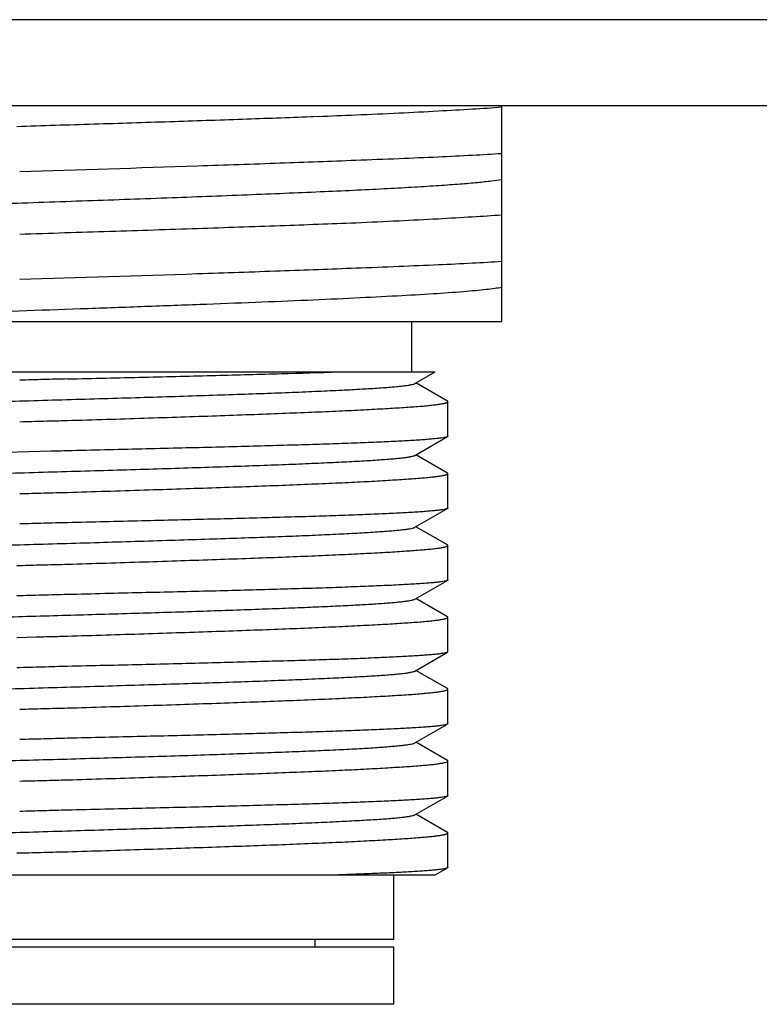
# Model space of a CAD drawing. Header units: millimetres. Extents: x 67 to 511, y 33 to 406.
# Tile 5 of 12: x 251 to 261, y 126 to 140. Entities that reach past the tile are written whole.
import ezdxf

# ---------------------------------------------------------------- set-up
doc = ezdxf.new("R2010")
doc.units = ezdxf.units.MM
doc.header["$LTSCALE"] = 32.67
doc.layers.get('0').update_dxf_attribs({"linetype": 'CONTINUOUS'})

msp = doc.modelspace()

# ---------------------------------------------------------------- linework, layer by layer
for p, q in [((290.157, 139.899), (193.657, 139.899)), ((290.157, 138.699), (193.657, 138.699)), ((257.844, 135.699), (257.844, 138.699)), ((255.185, 138.55), (255.219, 138.551)), ((255.219, 138.551), (255.289, 138.554)), ((244.344, 135.699), (257.844, 135.699)), ((256.594, 134.999), (256.594, 135.699)), ((245.094, 134.999), (256.917, 134.999)), ((256.636, 134.836), (256.917, 134.998)), ((257.087, 134.591), (256.65, 134.844)), ((257.094, 134.104), (257.094, 134.583)), ((256.636, 133.836), (257.089, 134.097)), ((251.573, 133.894), (250.951, 133.877)), ((257.087, 133.591), (256.65, 133.844)), ((257.094, 133.104), (257.094, 133.583)), ((256.636, 132.836), (257.089, 133.097)), ((257.087, 132.591), (256.65, 132.844)), ((257.094, 132.104), (257.094, 132.583)), ((251.094, 132.304), (251.175, 132.306)), ((256.636, 131.836), (257.089, 132.097)), ((257.087, 131.591), (256.65, 131.844)), ((257.094, 131.104), (257.094, 131.583)), ((251.094, 131.304), (251.359, 131.311)), ((256.636, 130.836), (257.089, 131.097)), ((257.094, 131.104), (257.089, 131.097)), ((257.087, 130.591), (256.65, 130.844)), ((257.094, 130.104), (257.094, 130.583)), ((256.636, 129.836), (257.089, 130.097)), ((257.094, 130.104), (257.089, 130.097)), ((257.087, 129.591), (256.65, 129.844)), ((257.094, 129.104), (257.094, 129.583)), ((256.636, 128.836), (257.089, 129.097)), ((257.087, 128.591), (256.65, 128.844)), ((257.094, 128.104), (257.094, 128.583)), ((251.094, 128.304), (251.135, 128.305)), ((256.917, 127.998), (257.089, 128.097)), ((245.094, 127.999), (256.917, 127.999)), ((256.344, 127.099), (256.344, 127.999)), ((256.344, 127.099), (245.844, 127.099)), ((255.244, 127.099), (255.244, 126.999)), ((245.844, 126.999), (256.344, 126.999)), ((256.344, 126.199), (256.344, 126.999)), ((256.344, 126.199), (245.844, 126.199))]:
    msp.add_line(p, q)
for centre, radius, start, end in [((248.105, 331.716), 193.296, 272.12981, 272.28496), ((254.636, 29.47), 104.468, 91.55497, 91.68024)]:
    msp.add_arc(centre, radius, start, end)
for points, knots in [([(255.812, 138.574), (256.013, 138.583), (256.395, 138.6), (256.937, 138.628), (257.414, 138.655), (257.709, 138.674), (257.844, 138.684)], [0, 0, 0, 0, 0.296755, 0.564311, 0.7996, 1, 1, 1, 1]), ([(251.094, 138.414), (251.453, 138.426), (252.163, 138.448), (253.211, 138.481), (254.216, 138.515), (254.869, 138.538), (255.185, 138.55)], [0, 0, 0, 0, 0.263081, 0.52086, 0.768154, 1, 1, 1, 1]), ([(257.844, 138.033), (257.709, 138.025), (257.414, 138.008), (256.937, 137.985), (256.395, 137.962), (256.013, 137.947), (255.812, 137.94)], [0, 0, 0, 0, 0.200363, 0.435638, 0.703209, 1, 1, 1, 1]), ([(255.812, 137.94), (255.462, 137.926), (254.728, 137.899), (253.169, 137.845), (251.96, 137.807), (251.135, 137.782)], [0, 0, 0, 0, 0.224538, 0.470619, 1, 1, 1, 1]), ([(244.345, 137.001), (244.358, 137.005), (244.39, 137.013), (244.445, 137.023), (244.513, 137.034), (244.629, 137.049), (244.805, 137.067), (245.054, 137.087), (245.35, 137.108), (245.692, 137.129), (246.077, 137.15), (246.501, 137.171), (246.961, 137.192), (247.637, 137.221), (248.544, 137.256), (249.484, 137.291), (250.268, 137.318), (251.071, 137.346), (252.067, 137.381), (253.233, 137.422), (254.169, 137.458), (254.877, 137.487), (255.366, 137.508), (255.823, 137.528), (256.242, 137.55), (256.622, 137.571), (256.958, 137.592), (257.249, 137.612), (257.492, 137.633), (257.685, 137.653), (257.797, 137.669), (257.844, 137.678)], [0, 0, 0, 0, 0.00317, 0.007295, 0.01237, 0.018391, 0.033226, 0.051718, 0.073765, 0.099182, 0.12774, 0.159212, 0.193371, 0.229975, 0.309301, 0.394652, 0.438777, 0.483406, 0.572773, 0.659963, 0.742242, 0.780739, 0.817062, 0.85093, 0.88207, 0.910246, 0.935238, 0.956858, 0.974948, 0.989354, 1, 1, 1, 1]), ([(255.812, 137.074), (256.013, 137.083), (256.395, 137.1), (256.937, 137.128), (257.414, 137.155), (257.709, 137.174), (257.844, 137.184)], [0, 0, 0, 0, 0.296753, 0.564307, 0.799597, 1, 1, 1, 1]), ([(251.135, 136.916), (251.554, 136.929), (252.379, 136.954), (253.588, 136.994), (254.728, 137.033), (255.462, 137.06), (255.812, 137.074)], [0, 0, 0, 0, 0.268514, 0.529384, 0.775465, 1, 1, 1, 1]), ([(257.844, 136.533), (257.709, 136.524), (257.414, 136.507), (256.937, 136.485), (256.395, 136.462), (256.013, 136.447), (255.812, 136.44)], [0, 0, 0, 0, 0.20037, 0.43564, 0.703206, 1, 1, 1, 1]), ([(255.812, 136.44), (255.462, 136.426), (254.728, 136.399), (253.169, 136.345), (251.96, 136.307), (251.135, 136.282)], [0, 0, 0, 0, 0.224538, 0.47062, 1, 1, 1, 1]), ([(247.121, 135.699), (247.62, 135.72), (248.671, 135.761), (250.292, 135.82), (251.694, 135.868), (252.816, 135.908), (253.627, 135.938), (254.398, 135.967), (255.118, 135.997), (255.776, 136.027), (256.361, 136.056), (256.864, 136.085), (257.228, 136.11), (257.473, 136.132), (257.619, 136.146), (257.74, 136.161), (257.813, 136.172), (257.844, 136.178)], [0, 0, 0, 0, 0.139626, 0.293935, 0.45324, 0.531656, 0.60761, 0.679905, 0.7474, 0.809049, 0.863889, 0.911077, 0.949844, 0.965879, 0.979595, 0.990981, 1, 1, 1, 1]), ([(251.801, 134.9), (251.98, 134.905), (252.334, 134.913), (252.858, 134.925), (253.367, 134.937), (254.006, 134.953), (254.738, 134.972), (255.307, 134.989), (255.571, 134.999)], [0, 0, 0, 0, 0.142086, 0.281472, 0.417022, 0.547625, 0.789769, 1, 1, 1, 1]), ([(245.634, 134.352), (245.636, 134.353), (245.643, 134.356), (245.66, 134.361), (245.689, 134.368), (245.732, 134.375), (245.789, 134.383), (245.857, 134.39), (245.937, 134.398), (246.029, 134.405), (246.174, 134.415), (246.383, 134.428), (246.666, 134.443), (246.989, 134.458), (247.349, 134.473), (247.744, 134.488), (248.169, 134.503), (248.621, 134.518), (249.096, 134.533), (249.589, 134.548), (250.097, 134.564), (250.613, 134.579), (251.134, 134.594), (251.656, 134.609), (252.172, 134.624), (252.679, 134.639), (253.172, 134.654), (253.647, 134.669), (254.099, 134.684), (254.525, 134.699), (254.92, 134.714), (255.28, 134.729), (255.603, 134.744), (255.886, 134.759), (256.096, 134.772), (256.241, 134.782), (256.333, 134.79), (256.413, 134.797), (256.481, 134.805), (256.537, 134.812), (256.581, 134.82), (256.61, 134.826), (256.627, 134.831), (256.634, 134.834), (256.636, 134.836)], [0, 0, 0, 0, 0.000806, 0.001873, 0.004818, 0.00886, 0.013998, 0.020227, 0.027534, 0.035903, 0.045314, 0.067181, 0.092949, 0.122388, 0.155233, 0.191184, 0.22992, 0.271093, 0.314331, 0.359244, 0.405427, 0.452462, 0.499927, 0.547392, 0.59443, 0.640617, 0.685534, 0.728774, 0.769954, 0.808704, 0.844665, 0.87751, 0.906959, 0.932749, 0.954631, 0.964043, 0.97241, 0.979719, 0.985955, 0.991107, 0.995164, 0.998121, 0.999192, 1, 1, 1, 1]), ([(251.801, 134.9), (251.746, 134.899), (251.635, 134.896), (251.469, 134.891), (251.302, 134.887), (251.191, 134.884), (251.135, 134.882)], [0, 0, 0, 0, 0.249248, 0.499129, 0.749443, 1, 1, 1, 1]), ([(251.802, 134.322), (251.981, 134.328), (252.336, 134.338), (252.862, 134.355), (253.373, 134.372), (253.865, 134.388), (254.334, 134.405), (254.777, 134.422), (255.189, 134.438), (255.568, 134.454), (255.91, 134.471), (256.212, 134.487), (256.472, 134.503), (256.661, 134.516), (256.79, 134.527), (256.869, 134.535), (256.936, 134.543), (256.985, 134.55), (257.018, 134.556), (257.038, 134.559), (257.055, 134.563), (257.069, 134.567), (257.08, 134.571), (257.088, 134.575), (257.094, 134.579), (257.094, 134.583)], [0, 0, 0, 0, 0.101318, 0.200702, 0.297337, 0.390428, 0.479208, 0.562949, 0.64096, 0.712602, 0.777287, 0.834485, 0.883727, 0.924615, 0.941822, 0.956825, 0.969597, 0.980117, 0.984528, 0.988373, 0.991652, 0.994368, 0.996529, 0.998153, 1, 1, 1, 1]), ([(257.094, 134.583), (257.094, 134.583), (257.094, 134.585), (257.091, 134.588), (257.089, 134.59), (257.087, 134.591)], [0, 0, 0, 0, 0.186333, 0.528874, 1, 1, 1, 1]), ([(251.135, 134.305), (251.191, 134.306), (251.302, 134.309), (251.469, 134.314), (251.636, 134.318), (251.747, 134.321), (251.802, 134.322)], [0, 0, 0, 0, 0.250558, 0.500874, 0.750754, 1, 1, 1, 1]), ([(257.089, 134.097), (257.086, 134.096), (257.081, 134.093), (257.065, 134.089), (257.039, 134.083), (256.998, 134.077), (256.946, 134.07), (256.883, 134.064), (256.809, 134.058), (256.723, 134.051), (256.588, 134.043), (256.392, 134.032), (256.127, 134.02), (255.822, 134.008), (255.481, 133.995), (255.106, 133.983), (254.7, 133.972), (254.266, 133.96), (253.807, 133.948), (253.327, 133.936), (252.656, 133.92), (252.146, 133.908), (251.801, 133.9)], [0, 0, 0, 0, 0.001495, 0.003501, 0.009092, 0.016822, 0.026696, 0.038702, 0.052817, 0.06902, 0.087282, 0.129834, 0.180157, 0.237858, 0.302498, 0.373573, 0.450537, 0.532793, 0.619705, 0.710589, 0.80476, 1, 1, 1, 1]), ([(257.094, 134.104), (257.094, 134.103), (257.094, 134.102), (257.092, 134.099), (257.09, 134.098), (257.089, 134.097)], [0, 0, 0, 0, 0.187668, 0.530383, 1, 1, 1, 1]), ([(245.634, 133.352), (245.636, 133.353), (245.643, 133.356), (245.66, 133.361), (245.688, 133.368), (245.732, 133.375), (245.789, 133.382), (245.857, 133.39), (245.937, 133.398), (246.029, 133.405), (246.174, 133.416), (246.383, 133.428), (246.666, 133.443), (246.989, 133.458), (247.349, 133.473), (247.744, 133.488), (248.169, 133.503), (248.621, 133.518), (249.096, 133.533), (249.589, 133.548), (250.096, 133.564), (250.613, 133.579), (251.134, 133.594), (251.656, 133.609), (252.172, 133.624), (252.679, 133.639), (253.173, 133.654), (253.647, 133.669), (254.1, 133.684), (254.525, 133.699), (254.92, 133.714), (255.28, 133.729), (255.604, 133.744), (255.886, 133.759), (256.096, 133.772), (256.241, 133.782), (256.333, 133.79), (256.413, 133.797), (256.481, 133.805), (256.537, 133.812), (256.581, 133.82), (256.61, 133.826), (256.627, 133.831), (256.634, 133.834), (256.636, 133.836)], [0, 0, 0, 0, 0.000805, 0.001873, 0.00482, 0.008863, 0.014003, 0.020229, 0.027528, 0.035889, 0.045298, 0.067168, 0.092942, 0.122376, 0.155212, 0.191168, 0.229911, 0.271083, 0.314318, 0.359235, 0.405423, 0.45246, 0.499927, 0.547395, 0.594433, 0.640624, 0.685547, 0.728788, 0.769963, 0.808714, 0.844685, 0.877529, 0.906966, 0.932753, 0.954647, 0.96406, 0.972422, 0.979723, 0.98595, 0.991096, 0.995151, 0.998114, 0.999189, 1, 1, 1, 1]), ([(251.802, 133.322), (252.157, 133.333), (252.683, 133.349), (253.373, 133.372), (253.865, 133.388), (254.334, 133.405), (254.777, 133.421), (255.189, 133.438), (255.568, 133.454), (255.91, 133.47), (256.212, 133.487), (256.472, 133.503), (256.661, 133.516), (256.79, 133.528), (256.869, 133.535), (256.936, 133.543), (256.985, 133.55), (257.018, 133.555), (257.038, 133.559), (257.055, 133.563), (257.069, 133.567), (257.08, 133.571), (257.088, 133.575), (257.094, 133.58), (257.094, 133.583)], [0, 0, 0, 0, 0.200704, 0.297337, 0.390418, 0.479199, 0.562938, 0.640949, 0.712588, 0.777273, 0.834469, 0.883711, 0.9246, 0.941806, 0.956806, 0.969577, 0.980097, 0.984507, 0.988352, 0.991631, 0.99435, 0.996516, 0.998145, 1, 1, 1, 1]), ([(257.094, 133.583), (257.094, 133.584), (257.094, 133.585), (257.091, 133.588), (257.089, 133.59), (257.087, 133.591)], [0, 0, 0, 0, 0.187313, 0.530031, 1, 1, 1, 1]), ([(251.135, 133.305), (251.191, 133.306), (251.302, 133.309), (251.469, 133.314), (251.636, 133.318), (251.747, 133.321), (251.802, 133.322)], [0, 0, 0, 0, 0.250559, 0.500874, 0.750754, 1, 1, 1, 1]), ([(257.089, 133.097), (257.086, 133.096), (257.081, 133.093), (257.065, 133.089), (257.039, 133.083), (256.998, 133.077), (256.947, 133.07), (256.883, 133.064), (256.809, 133.058), (256.724, 133.051), (256.588, 133.043), (256.392, 133.032), (256.127, 133.02), (255.822, 133.008), (255.481, 132.995), (255.106, 132.983), (254.7, 132.972), (254.266, 132.96), (253.807, 132.948), (253.327, 132.936), (252.656, 132.92), (252.146, 132.908), (251.801, 132.9)], [0, 0, 0, 0, 0.001493, 0.003496, 0.009083, 0.016808, 0.026679, 0.038681, 0.052793, 0.068993, 0.087253, 0.129801, 0.180121, 0.237821, 0.302462, 0.373538, 0.450504, 0.532764, 0.61968, 0.71057, 0.804747, 1, 1, 1, 1]), ([(257.094, 133.104), (257.094, 133.103), (257.094, 133.102), (257.092, 133.099), (257.09, 133.098), (257.089, 133.097)], [0, 0, 0, 0, 0.187808, 0.530569, 1, 1, 1, 1]), ([(251.801, 132.9), (251.746, 132.899), (251.635, 132.896), (251.469, 132.891), (251.302, 132.887), (251.191, 132.884), (251.135, 132.882)], [0, 0, 0, 0, 0.249248, 0.499129, 0.749443, 1, 1, 1, 1]), ([(245.634, 132.352), (245.637, 132.353), (245.643, 132.356), (245.66, 132.362), (245.689, 132.368), (245.733, 132.375), (245.789, 132.383), (245.858, 132.39), (245.938, 132.398), (246.03, 132.405), (246.175, 132.416), (246.385, 132.429), (246.668, 132.443), (246.991, 132.458), (247.352, 132.473), (247.746, 132.488), (248.172, 132.503), (248.624, 132.518), (249.268, 132.539), (250.108, 132.564), (251.137, 132.594), (252.165, 132.623), (253.005, 132.649), (253.649, 132.669), (254.101, 132.684), (254.526, 132.699), (254.921, 132.714), (255.281, 132.729), (255.604, 132.744), (255.887, 132.759), (256.096, 132.772), (256.241, 132.782), (256.333, 132.79), (256.413, 132.797), (256.481, 132.805), (256.537, 132.812), (256.581, 132.819), (256.61, 132.826), (256.627, 132.831), (256.634, 132.834), (256.636, 132.836)], [0, 0, 0, 0, 0.000811, 0.001884, 0.004846, 0.008908, 0.014069, 0.020315, 0.027633, 0.036007, 0.045422, 0.067307, 0.093109, 0.12257, 0.155416, 0.191374, 0.23013, 0.271312, 0.314547, 0.405645, 0.500137, 0.594621, 0.685706, 0.728938, 0.770095, 0.808822, 0.844778, 0.87762, 0.907038, 0.9328, 0.954683, 0.964099, 0.972464, 0.979761, 0.985979, 0.991113, 0.995158, 0.998114, 0.999188, 1, 1, 1, 1]), ([(251.802, 132.322), (251.981, 132.328), (252.336, 132.338), (252.862, 132.355), (253.373, 132.372), (253.865, 132.388), (254.334, 132.405), (254.777, 132.421), (255.189, 132.438), (255.568, 132.454), (255.91, 132.471), (256.212, 132.487), (256.472, 132.503), (256.661, 132.516), (256.79, 132.528), (256.869, 132.535), (256.936, 132.543), (256.985, 132.55), (257.018, 132.555), (257.038, 132.559), (257.055, 132.563), (257.069, 132.567), (257.08, 132.571), (257.088, 132.575), (257.094, 132.579), (257.094, 132.583)], [0, 0, 0, 0, 0.101294, 0.200705, 0.297335, 0.390419, 0.479201, 0.562939, 0.640949, 0.712591, 0.777273, 0.83447, 0.883712, 0.924601, 0.941807, 0.95681, 0.96958, 0.980097, 0.984507, 0.988352, 0.991631, 0.994349, 0.996513, 0.99814, 1, 1, 1, 1]), ([(257.094, 132.583), (257.094, 132.583), (257.094, 132.585), (257.091, 132.588), (257.089, 132.59), (257.087, 132.591)], [0, 0, 0, 0, 0.1873, 0.530026, 1, 1, 1, 1]), ([(251.175, 132.306), (251.227, 132.307), (251.332, 132.31), (251.489, 132.315), (251.646, 132.318), (251.75, 132.321), (251.802, 132.322)], [0, 0, 0, 0, 0.250565, 0.500866, 0.750737, 1, 1, 1, 1]), ([(257.089, 132.097), (257.086, 132.096), (257.081, 132.093), (257.065, 132.089), (257.039, 132.083), (256.999, 132.077), (256.947, 132.07), (256.884, 132.064), (256.809, 132.058), (256.724, 132.051), (256.588, 132.043), (256.392, 132.032), (256.127, 132.02), (255.823, 132.008), (255.481, 131.995), (255.106, 131.983), (254.547, 131.967), (253.952, 131.951), (253.327, 131.936), (252.656, 131.921), (252.146, 131.908), (251.801, 131.9)], [0, 0, 0, 0, 0.001491, 0.003492, 0.009075, 0.016798, 0.026666, 0.038665, 0.052775, 0.068973, 0.087231, 0.129776, 0.180094, 0.237793, 0.302434, 0.373511, 0.450479, 0.619662, 0.710556, 0.804737, 1, 1, 1, 1]), ([(257.094, 132.104), (257.094, 132.103), (257.094, 132.102), (257.092, 132.099), (257.09, 132.098), (257.089, 132.097)], [0, 0, 0, 0, 0.187881, 0.530671, 1, 1, 1, 1]), ([(245.819, 131.386), (245.868, 131.391), (245.981, 131.401), (246.168, 131.415), (246.395, 131.429), (246.769, 131.449), (247.318, 131.472), (248.061, 131.5), (248.9, 131.527), (249.809, 131.555), (250.759, 131.583), (251.72, 131.611), (252.664, 131.638), (253.56, 131.666), (254.264, 131.69), (254.782, 131.709), (255.131, 131.723), (255.448, 131.737), (255.731, 131.751), (255.979, 131.764), (256.162, 131.776), (256.289, 131.786), (256.369, 131.793), (256.439, 131.8), (256.499, 131.807), (256.548, 131.814), (256.587, 131.821), (256.613, 131.827), (256.628, 131.832), (256.634, 131.834), (256.636, 131.836)], [0, 0, 0, 0, 0.013736, 0.031161, 0.052156, 0.076588, 0.134925, 0.204318, 0.282661, 0.367474, 0.456151, 0.545916, 0.633977, 0.717609, 0.794187, 0.829083, 0.861358, 0.890744, 0.917009, 0.939963, 0.959439, 0.967821, 0.975275, 0.981787, 0.987346, 0.991944, 0.99558, 0.998259, 0.999244, 1, 1, 1, 1]), ([(251.801, 131.9), (251.743, 131.899), (251.625, 131.895), (251.448, 131.891), (251.271, 131.886), (251.153, 131.883), (251.094, 131.881)], [0, 0, 0, 0, 0.249235, 0.499127, 0.749456, 1, 1, 1, 1]), ([(251.802, 131.322), (252.157, 131.333), (252.683, 131.349), (253.373, 131.372), (253.865, 131.388), (254.334, 131.405), (254.777, 131.421), (255.189, 131.438), (255.568, 131.454), (255.91, 131.471), (256.212, 131.487), (256.472, 131.503), (256.661, 131.516), (256.79, 131.528), (256.869, 131.535), (256.936, 131.543), (256.985, 131.55), (257.018, 131.555), (257.038, 131.559), (257.055, 131.563), (257.069, 131.567), (257.08, 131.571), (257.088, 131.575), (257.094, 131.579), (257.094, 131.583)], [0, 0, 0, 0, 0.200705, 0.297336, 0.39042, 0.479202, 0.56294, 0.64095, 0.712592, 0.777275, 0.834473, 0.883713, 0.924603, 0.941809, 0.956813, 0.969584, 0.9801, 0.98451, 0.988354, 0.991633, 0.99435, 0.996513, 0.99814, 1, 1, 1, 1]), ([(257.094, 131.583), (257.094, 131.583), (257.094, 131.585), (257.091, 131.588), (257.089, 131.59), (257.087, 131.591)], [0, 0, 0, 0, 0.186506, 0.528978, 1, 1, 1, 1]), ([(251.359, 131.311), (251.433, 131.313), (251.581, 131.317), (251.728, 131.32), (251.802, 131.322)], [0, 0, 0, 0, 0.500754, 1, 1, 1, 1]), ([(257.089, 131.097), (257.086, 131.096), (257.081, 131.094), (257.065, 131.089), (257.039, 131.083), (256.998, 131.077), (256.946, 131.07), (256.883, 131.064), (256.809, 131.058), (256.723, 131.051), (256.588, 131.043), (256.392, 131.032), (256.126, 131.02), (255.822, 131.007), (255.481, 130.995), (255.106, 130.984), (254.7, 130.972), (254.266, 130.96), (253.807, 130.948), (253.327, 130.936), (252.656, 130.92), (252.146, 130.908), (251.801, 130.9)], [0, 0, 0, 0, 0.001496, 0.003503, 0.0091, 0.016835, 0.026709, 0.038714, 0.052832, 0.069035, 0.087296, 0.129852, 0.180174, 0.237877, 0.302515, 0.373589, 0.450552, 0.532806, 0.619716, 0.7106, 0.804766, 1, 1, 1, 1]), ([(245.634, 130.352), (245.637, 130.353), (245.643, 130.356), (245.66, 130.361), (245.689, 130.368), (245.733, 130.375), (245.789, 130.382), (245.857, 130.39), (245.938, 130.397), (246.029, 130.405), (246.175, 130.416), (246.384, 130.429), (246.667, 130.443), (246.99, 130.458), (247.351, 130.473), (247.745, 130.488), (248.329, 130.509), (249.116, 130.535), (250.107, 130.564), (251.135, 130.593), (252.163, 130.623), (253.003, 130.649), (253.647, 130.669), (254.099, 130.683), (254.525, 130.698), (254.919, 130.714), (255.28, 130.729), (255.603, 130.744), (255.886, 130.759), (256.095, 130.772), (256.24, 130.782), (256.332, 130.789), (256.412, 130.797), (256.48, 130.804), (256.536, 130.811), (256.58, 130.819), (256.61, 130.826), (256.627, 130.831), (256.633, 130.834), (256.636, 130.836)], [0, 0, 0, 0, 0.000813, 0.001887, 0.004844, 0.008895, 0.01404, 0.020273, 0.027584, 0.03596, 0.045379, 0.067255, 0.093029, 0.122476, 0.155329, 0.191285, 0.230018, 0.314426, 0.40552, 0.500011, 0.594504, 0.685588, 0.72881, 0.769972, 0.808705, 0.844672, 0.877543, 0.907009, 0.932768, 0.954596, 0.963989, 0.972346, 0.979649, 0.985883, 0.991037, 0.995104, 0.998085, 0.999173, 1, 1, 1, 1]), ([(251.801, 130.9), (251.743, 130.899), (251.625, 130.895), (251.448, 130.891), (251.271, 130.886), (251.153, 130.883), (251.094, 130.881)], [0, 0, 0, 0, 0.249235, 0.499127, 0.749456, 1, 1, 1, 1]), ([(251.802, 130.322), (252.157, 130.333), (252.847, 130.354), (253.694, 130.382), (254.334, 130.405), (254.777, 130.421), (255.189, 130.438), (255.568, 130.454), (255.91, 130.471), (256.212, 130.487), (256.472, 130.503), (256.661, 130.516), (256.79, 130.528), (256.869, 130.536), (256.936, 130.543), (256.985, 130.55), (257.018, 130.555), (257.038, 130.559), (257.055, 130.563), (257.069, 130.567), (257.08, 130.571), (257.088, 130.575), (257.094, 130.58), (257.094, 130.583)], [0, 0, 0, 0, 0.200697, 0.390419, 0.479197, 0.562935, 0.640945, 0.712586, 0.77727, 0.834465, 0.883706, 0.924595, 0.941802, 0.956804, 0.969574, 0.980091, 0.984501, 0.988345, 0.991624, 0.994342, 0.996507, 0.998136, 1, 1, 1, 1]), ([(257.094, 130.583), (257.094, 130.584), (257.094, 130.586), (257.091, 130.588), (257.089, 130.59), (257.087, 130.591)], [0, 0, 0, 0, 0.187716, 0.530505, 1, 1, 1, 1]), ([(251.135, 130.305), (251.191, 130.306), (251.302, 130.309), (251.469, 130.314), (251.636, 130.318), (251.747, 130.321), (251.802, 130.322)], [0, 0, 0, 0, 0.250558, 0.500874, 0.750754, 1, 1, 1, 1]), ([(257.089, 130.097), (257.086, 130.096), (257.081, 130.094), (257.065, 130.089), (257.039, 130.083), (256.999, 130.077), (256.947, 130.07), (256.884, 130.064), (256.809, 130.058), (256.724, 130.051), (256.588, 130.043), (256.393, 130.032), (256.127, 130.02), (255.823, 130.007), (255.482, 129.995), (255.107, 129.984), (254.7, 129.972), (254.266, 129.96), (253.641, 129.944), (252.817, 129.924), (252.146, 129.908), (251.801, 129.9)], [0, 0, 0, 0, 0.001489, 0.003488, 0.009071, 0.016793, 0.026655, 0.03865, 0.052758, 0.068953, 0.087206, 0.12975, 0.180064, 0.237764, 0.302403, 0.373482, 0.450452, 0.532717, 0.619641, 0.804725, 1, 1, 1, 1]), ([(251.801, 129.9), (251.746, 129.899), (251.635, 129.896), (251.469, 129.891), (251.302, 129.887), (251.191, 129.884), (251.135, 129.882)], [0, 0, 0, 0, 0.249248, 0.499129, 0.749443, 1, 1, 1, 1]), ([(245.635, 129.351), (245.638, 129.353), (245.644, 129.356), (245.66, 129.361), (245.689, 129.368), (245.733, 129.375), (245.79, 129.383), (245.858, 129.39), (245.939, 129.397), (246.031, 129.404), (246.177, 129.414), (246.387, 129.427), (246.669, 129.442), (246.992, 129.458), (247.352, 129.474), (247.747, 129.488), (248.172, 129.503), (248.625, 129.517), (249.1, 129.532), (249.593, 129.547), (250.1, 129.563), (250.616, 129.579), (251.137, 129.594), (251.658, 129.608), (252.174, 129.623), (252.681, 129.638), (253.174, 129.653), (253.649, 129.668), (254.101, 129.684), (254.526, 129.699), (254.921, 129.714), (255.28, 129.728), (255.603, 129.743), (255.886, 129.758), (256.096, 129.771), (256.241, 129.782), (256.333, 129.79), (256.413, 129.797), (256.481, 129.805), (256.537, 129.812), (256.581, 129.819), (256.609, 129.825), (256.626, 129.83), (256.632, 129.833), (256.634, 129.835)], [0, 0, 0, 0, 0.000798, 0.001856, 0.004785, 0.008826, 0.01399, 0.020264, 0.027625, 0.036047, 0.045504, 0.067427, 0.093194, 0.122595, 0.1554, 0.191364, 0.23016, 0.27139, 0.314654, 0.359563, 0.405733, 0.452761, 0.500226, 0.547687, 0.59471, 0.640881, 0.685801, 0.729072, 0.770281, 0.809013, 0.844908, 0.877689, 0.907093, 0.932883, 0.954824, 0.964278, 0.972677, 0.979992, 0.986201, 0.991295, 0.995282, 0.998174, 0.999216, 1, 1, 1, 1]), ([(251.802, 129.322), (252.157, 129.333), (252.683, 129.349), (253.373, 129.372), (253.865, 129.388), (254.334, 129.405), (254.777, 129.422), (255.189, 129.438), (255.568, 129.454), (255.91, 129.471), (256.212, 129.487), (256.472, 129.503), (256.661, 129.516), (256.79, 129.528), (256.869, 129.535), (256.936, 129.543), (256.985, 129.55), (257.018, 129.555), (257.038, 129.559), (257.055, 129.563), (257.069, 129.567), (257.08, 129.571), (257.088, 129.575), (257.094, 129.579), (257.094, 129.583)], [0, 0, 0, 0, 0.200705, 0.297338, 0.39042, 0.479202, 0.562941, 0.640952, 0.712592, 0.777277, 0.834473, 0.883715, 0.924604, 0.941811, 0.956812, 0.969584, 0.980103, 0.984513, 0.988356, 0.991634, 0.994351, 0.996514, 0.998141, 1, 1, 1, 1]), ([(257.094, 129.583), (257.094, 129.583), (257.094, 129.585), (257.091, 129.588), (257.089, 129.59), (257.087, 129.591)], [0, 0, 0, 0, 0.186667, 0.529336, 1, 1, 1, 1]), ([(251.135, 129.305), (251.191, 129.306), (251.302, 129.309), (251.469, 129.314), (251.636, 129.318), (251.747, 129.321), (251.802, 129.322)], [0, 0, 0, 0, 0.250559, 0.500874, 0.750754, 1, 1, 1, 1]), ([(257.089, 129.097), (257.086, 129.096), (257.081, 129.093), (257.065, 129.089), (257.039, 129.083), (256.999, 129.077), (256.947, 129.07), (256.884, 129.064), (256.809, 129.058), (256.724, 129.051), (256.588, 129.043), (256.392, 129.032), (256.127, 129.02), (255.823, 129.008), (255.482, 128.995), (255.106, 128.983), (254.7, 128.972), (254.266, 128.96), (253.807, 128.948), (253.327, 128.936), (252.657, 128.921), (252.146, 128.908), (251.801, 128.9)], [0, 0, 0, 0, 0.00149, 0.00349, 0.009072, 0.016793, 0.026659, 0.038658, 0.052767, 0.068963, 0.08722, 0.129764, 0.180081, 0.23778, 0.302421, 0.373498, 0.450468, 0.532732, 0.619653, 0.710549, 0.804733, 1, 1, 1, 1]), ([(257.094, 129.104), (257.094, 129.103), (257.094, 129.102), (257.092, 129.099), (257.09, 129.098), (257.089, 129.097)], [0, 0, 0, 0, 0.187921, 0.530723, 1, 1, 1, 1]), ([(245.636, 128.351), (245.638, 128.352), (245.645, 128.355), (245.662, 128.36), (245.691, 128.367), (245.735, 128.374), (245.791, 128.382), (245.859, 128.389), (245.939, 128.397), (246.03, 128.405), (246.175, 128.416), (246.385, 128.429), (246.668, 128.443), (246.992, 128.457), (247.353, 128.472), (247.747, 128.487), (248.172, 128.503), (248.624, 128.519), (249.099, 128.534), (249.592, 128.548), (250.099, 128.563), (250.616, 128.577), (251.137, 128.592), (251.658, 128.608), (252.174, 128.624), (252.681, 128.639), (253.174, 128.653), (253.648, 128.668), (254.1, 128.683), (254.525, 128.698), (254.92, 128.713), (255.281, 128.729), (255.604, 128.744), (255.886, 128.759), (256.095, 128.771), (256.24, 128.781), (256.331, 128.788), (256.411, 128.796), (256.48, 128.804), (256.536, 128.811), (256.58, 128.819), (256.61, 128.826), (256.627, 128.831), (256.633, 128.834), (256.636, 128.836)], [0, 0, 0, 0, 0.000822, 0.001906, 0.004876, 0.00893, 0.014065, 0.020276, 0.027553, 0.035888, 0.045272, 0.067145, 0.092994, 0.122517, 0.155401, 0.191348, 0.230052, 0.27119, 0.314424, 0.359362, 0.405565, 0.452605, 0.500064, 0.547526, 0.594567, 0.640746, 0.685628, 0.728823, 0.769965, 0.808708, 0.844707, 0.877606, 0.907047, 0.932747, 0.954537, 0.96392, 0.97227, 0.979574, 0.985819, 0.990991, 0.99508, 0.998079, 0.999172, 1, 1, 1, 1]), ([(251.801, 128.9), (251.746, 128.899), (251.635, 128.896), (251.469, 128.891), (251.302, 128.887), (251.191, 128.884), (251.135, 128.882)], [0, 0, 0, 0, 0.249248, 0.499129, 0.749443, 1, 1, 1, 1]), ([(251.803, 128.322), (252.157, 128.333), (252.683, 128.349), (253.373, 128.372), (253.865, 128.388), (254.334, 128.405), (254.777, 128.421), (255.189, 128.438), (255.568, 128.454), (255.91, 128.471), (256.212, 128.487), (256.472, 128.503), (256.661, 128.516), (256.79, 128.528), (256.869, 128.535), (256.936, 128.543), (256.985, 128.55), (257.018, 128.556), (257.038, 128.559), (257.055, 128.563), (257.069, 128.567), (257.08, 128.571), (257.088, 128.575), (257.094, 128.579), (257.094, 128.583)], [0, 0, 0, 0, 0.200708, 0.297342, 0.390425, 0.479207, 0.562947, 0.640958, 0.712597, 0.777282, 0.834479, 0.88372, 0.924608, 0.941815, 0.956817, 0.969589, 0.980109, 0.984519, 0.988361, 0.991639, 0.994355, 0.996517, 0.998143, 1, 1, 1, 1]), ([(257.094, 128.583), (257.094, 128.583), (257.094, 128.585), (257.091, 128.588), (257.089, 128.59), (257.087, 128.591)], [0, 0, 0, 0, 0.186599, 0.529322, 1, 1, 1, 1]), ([(251.135, 128.305), (251.191, 128.306), (251.302, 128.309), (251.469, 128.314), (251.636, 128.318), (251.747, 128.321), (251.803, 128.322)], [0, 0, 0, 0, 0.250559, 0.500874, 0.750755, 1, 1, 1, 1]), ([(257.089, 128.097), (257.086, 128.096), (257.081, 128.093), (257.066, 128.089), (257.041, 128.083), (257.002, 128.077), (256.953, 128.071), (256.892, 128.065), (256.822, 128.059), (256.74, 128.053), (256.611, 128.044), (256.425, 128.033), (256.173, 128.022), (255.883, 128.01), (255.678, 128.003), (255.57, 127.999)], [0, 0, 0, 0, 0.005061, 0.011794, 0.030444, 0.056114, 0.08882, 0.128531, 0.175188, 0.228717, 0.289021, 0.42952, 0.595681, 0.786302, 1, 1, 1, 1]), ([(257.094, 128.104), (257.094, 128.103), (257.094, 128.102), (257.092, 128.099), (257.09, 128.098), (257.089, 128.097)], [0, 0, 0, 0, 0.187357, 0.530168, 1, 1, 1, 1])]:
    msp.add_open_spline(points, degree=3, knots=knots)

doc.saveas('drawing.dxf')
